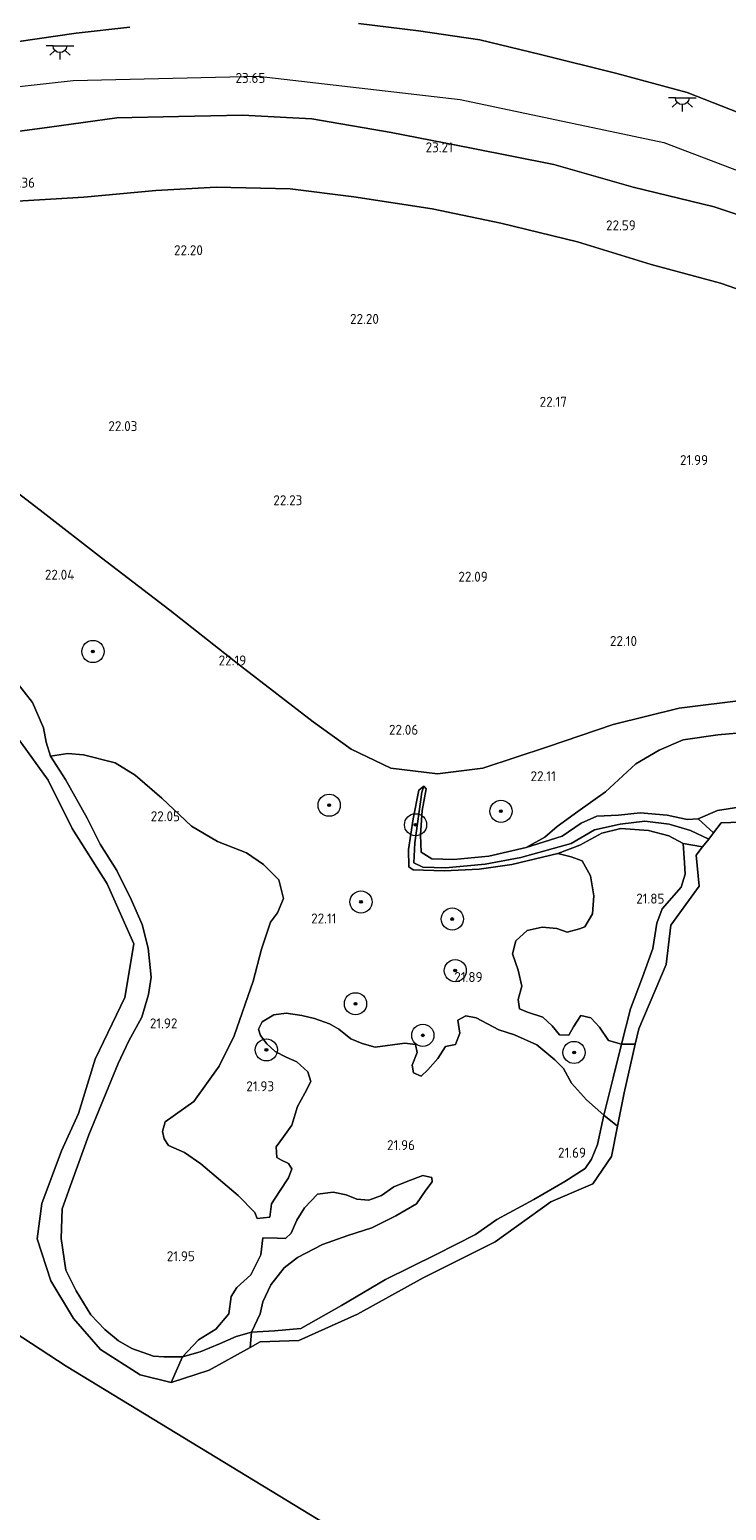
# Model space of a CAD drawing. Header units: metres. Extents: x 185049 to 189876, y 349292 to 352302.
# Tile 195 of 256: x 188527 to 188653, y 351031 to 351298. Entities that reach past the tile are written whole.
import ezdxf
from ezdxf.enums import TextEntityAlignment as Align

# ---------------------------------------------------------------- set-up
doc = ezdxf.new("R2010")
doc.units = ezdxf.units.M
for name, color, linetype, lineweight in [('B-WE-GR-BOOM-S', 90, 'Continuous', 25), ('B-WE-GR-GRAS-GV', 60, 'Continuous', 13), ('B-WE-GW-OPHOGING_KRUIN-G', 90, 'Continuous', 18), ('B-WE-GW-TALUD_KRUIN-G', 90, 'Continuous', 18), ('B-WE-GW-TALUD_TEEN-G', 90, 'Continuous', 18), ('B-WE-IE-TERREINAFSCHEIDING_KUNSTMATIG_HEKWERK-G', 20, 'IE-TERREINAFSCHEIDING-KUNSTMATIG', 18), ('B-WE-KL-ET_LS_OV_LICHTPUNT-S', 190, 'Continuous', 25), ('B-WE-OG-TERREIN_GROEN-GV', 7, 'Continuous', 18), ('B-WE-OG-WATER_GREPPEL-G', 160, 'Continuous', 18), ('B-WE-OG-WATER_POEL-GV', 7, 'Continuous', 18), ('B-WE-OG-WATER_SLOOT-G', 120, 'Continuous', 18), ('X-XX-AL-HOOGTELABEL-S', 7, 'Continuous', 25)]:
    doc.layers.add(name, color=color, linetype=linetype, lineweight=lineweight)
doc.styles.add('NLCS-ISO-ANNOTATIVE-T18', font='NLCS-ISO.ttf', dxfattribs={"height": 1.8})
doc.linetypes.add('IE-TERREINAFSCHEIDING-KUNSTMATIG', pattern='A,4,[82,NLCS.SHX,S=0.75,R=90,X=0,Y=0],4,-2', length=10)

# ---------------------------------------------------------------- blocks, each defined once
blk = doc.blocks.new('SAL-HOOGTELABEL-SO')
at = {"color": 0, "linetype": 'ByBlock', "lineweight": -2, "style": 'NLCS-ISO-ANNOTATIVE-T18'}
blk.add_attdef('HOOGTE', text='', height=1.8, dxfattribs=at).set_placement((2.79, 0), align=Align.RIGHT)
blk = doc.blocks.new('SGR-BOOM_01-SO')
at = {"linetype": 'ByBlock', "lineweight": 18}
h = blk.add_hatch(color=0, dxfattribs=at)
h.dxf.hatch_style = 1
edge = h.paths.add_edge_path()
edge.add_arc((0, 0), 0.25, 0, 360)
at = {"color": 0, "linetype": 'ByBlock', "lineweight": 18}
for radius in [2, 0.25]:
    blk.add_circle((0, 0), radius, dxfattribs=at)
blk = doc.blocks.new('SKL-ET_OV_LICHTPUNT-SO')
at = {"color": 0, "linetype": 'ByBlock', "lineweight": 18}
for points in [[(-1.25, 0), (-2.5, 0)], [(1.25, 0), (2.5, 0)], [(-0.92, -0.85), (-1.83, -1.7)], [(0, -1.25), (0, -2.5)], [(0.92, -0.85), (1.83, -1.7)]]:
    blk.add_lwpolyline(points, dxfattribs=at)
blk.add_lwpolyline([(0, 0), (1.25, 0, -1), (-1.25, 0)], format="xyb", close=True, dxfattribs=at)

msp = doc.modelspace()

# ---------------------------------------------------------------- linework, layer by layer
at = {"layer": 'B-WE-GR-GRAS-GV'}
for points in [[(188545.247, 351298.479, 23.737), (188535.586, 351297.41, 23.722), (188521.498, 351295.377, 23.673), (188506.899, 351292.652, 23.742), (188497.294, 351290.771, 23.82), (188486.852, 351287.368, 23.835), (188475.872, 351283.531, 23.796), (188465.857, 351279.738, 23.613), (188454.95, 351274.418, 23.648), (188443.425, 351268.429, 23.771), (188432.598, 351263.058, 23.855), (188429.883, 351267.969, 22.859), (188426.67, 351273.026, 20.903), (188429.985, 351274.899, 20.903), (188444.219, 351282.202, 20.903), (188455.546, 351287.027, 20.903), (188466.086, 351292.307, 20.903), (188478.962, 351296.83, 20.903), (188491.02, 351300.924, 20.903)], [(188521.498, 351295.377, 23.673), (188535.586, 351297.41, 23.722), (188545.247, 351298.479, 23.737)], [(188659.692, 351281.25, 23.406), (188645.79, 351286.707, 23.337), (188633.11, 351290.125, 23.416), (188619.325, 351293.56, 23.461), (188608.364, 351296.189, 23.451), (188597.352, 351297.786, 23.544), (188586.534, 351299.163, 23.579)], [(188586.534, 351299.163, 23.579), (188597.352, 351297.786, 23.544), (188608.364, 351296.189, 23.451), (188619.325, 351293.56, 23.461), (188633.11, 351290.125, 23.416), (188645.79, 351286.707, 23.337), (188659.692, 351281.25, 23.406)], [(188663.379, 351261.806, 23.431), (188650.635, 351266.097, 23.397), (188636.052, 351269.637, 23.333), (188621.743, 351273.73, 23.397), (188606.881, 351276.675, 23.362), (188592.37, 351279.506, 23.466), (188578.073, 351281.935, 23.559), (188565.56, 351282.594, 23.53), (188554.046, 351282.355, 23.535), (188542.932, 351282.126, 23.599), (188530.806, 351280.46, 23.628), (188517.248, 351278.657, 23.643)], [(188517.248, 351278.657, 23.643), (188530.806, 351280.46, 23.628), (188542.932, 351282.126, 23.599), (188554.046, 351282.355, 23.535), (188565.56, 351282.594, 23.53), (188578.073, 351281.935, 23.559), (188592.37, 351279.506, 23.466), (188606.881, 351276.675, 23.362), (188621.743, 351273.73, 23.397), (188636.052, 351269.637, 23.333), (188650.635, 351266.097, 23.397), (188663.379, 351261.806, 23.431)], [(188523.978, 351267.037, 22.155), (188536.965, 351267.809, 22.239), (188549.97, 351268.996, 22.189), (188560.839, 351269.627, 22.253), (188574.155, 351269.32, 22.293), (188585.686, 351267.887, 22.308), (188599.762, 351265.733, 22.298), (188612.191, 351263.145, 22.317), (188625.974, 351259.787, 22.253), (188639.277, 351255.702, 22.214), (188651.768, 351252.277, 22.243), (188663.375, 351248.259, 22.165)], [(188663.375, 351248.259, 22.165), (188651.768, 351252.277, 22.243), (188639.277, 351255.702, 22.214), (188625.974, 351259.787, 22.253), (188612.191, 351263.145, 22.317), (188599.762, 351265.733, 22.298), (188585.686, 351267.887, 22.308), (188574.155, 351269.32, 22.293), (188560.839, 351269.627, 22.253), (188549.97, 351268.996, 22.189), (188536.965, 351267.809, 22.239), (188523.978, 351267.037, 22.155)], [(188656.425, 351177.178, 22.096), (188644.323, 351175.664, 22.13), (188632.438, 351172.693, 22.145), (188620.609, 351168.702, 22.086), (188608.936, 351164.835, 22.046), (188600.761, 351163.799, 22.022), (188592.354, 351164.828, 22.155), (188585.183, 351168.258, 22.101), (188578.343, 351173.172, 22.091), (188565.251, 351183.309, 22.17), (188552.493, 351193.317, 22.14), (188540.154, 351202.77, 22.076), (188529.656, 351210.962, 22.076), (188519.919, 351218.427, 22.066)], [(188519.919, 351218.427, 22.066), (188529.656, 351210.962, 22.076), (188540.154, 351202.77, 22.076), (188552.493, 351193.317, 22.14), (188565.251, 351183.309, 22.17), (188578.343, 351173.172, 22.091), (188585.183, 351168.258, 22.101), (188592.354, 351164.828, 22.155), (188600.761, 351163.799, 22.022), (188608.936, 351164.835, 22.046), (188620.609, 351168.702, 22.086), (188632.438, 351172.693, 22.145), (188644.323, 351175.664, 22.13), (188656.425, 351177.178, 22.096)], [(188656.757, 351171.347, 21.772), (188651.303, 351170.84, 21.789), (188645.064, 351169.941, 21.807), (188640.708, 351168.099, 21.807), (188636.509, 351165.59, 21.807), (188631.052, 351160.57, 21.912), (188626.028, 351157.003, 21.965), (188622.339, 351154.336, 21.982), (188620.102, 351152.415, 22), (188616.722, 351150.526, 22.308), (188609.996, 351148.962, 22.268), (188603.713, 351148.367, 22.327), (188599.706, 351148.46, 22.441), (188597.814, 351149.692, 22.5), (188597.655, 351152.804, 22.588), (188597.994, 351157.187, 22.598), (188598.702, 351161.113, 22.51), (188598.256, 351161.586, 22.017), (188597.402, 351160.864, 21.992), (188596.385, 351155.69, 22.007), (188595.503, 351150.148, 22.017), (188595.582, 351147.071, 22.017), (188596.392, 351146.529, 22.017), (188601.933, 351146.339, 22.056), (188608.252, 351146.631, 22.017), (188614.142, 351147.438, 21.987), (188622.471, 351149.45, 22.027), (188624.825, 351148.86, 21.869), (188626.825, 351148.153, 21.86), (188628.315, 351145.445, 21.948), (188628.941, 351141.796, 21.983), (188628.704, 351138.579, 21.974), (188627.329, 351136.225, 21.974), (188626.348, 351135.834, 21.957), (188624.112, 351135.285, 21.913), (188622.268, 351135.914, 21.887), (188619.639, 351136.151, 21.869), (188616.893, 351135.564, 21.86), (188614.891, 351133.721, 21.878), (188614.301, 351131.367, 21.895), (188615.28, 351128.424, 21.895), (188615.985, 351125.52, 21.904), (188615.278, 351123.127, 21.808), (188615.512, 351121.44, 21.799), (188616.964, 351120.811, 21.816), (188619.749, 351119.907, 21.852), (188621.435, 351118.376, 21.869), (188622.769, 351116.728, 21.878), (188624.416, 351116.688, 21.887), (188625.28, 351118.218, 21.869), (188626.576, 351120.218, 21.887), (188628.42, 351119.785, 21.86), (188629.949, 351118.137, 21.816), (188631.596, 351115.743, 21.781), (188633.933, 351115.076, 21.561), (188632.419, 351109.015, 21.587), (188630.768, 351102.287, 21.552), (188627.631, 351105.035, 21.649), (188624.925, 351108.057, 21.728), (188623.475, 351110.648, 21.772), (188621.906, 351112.218, 21.833), (188618.651, 351114.927, 21.86), (188614.65, 351116.733, 21.877), (188611.786, 351117.677, 21.877), (188607.746, 351119.797, 21.86), (188605.863, 351120.151, 21.86), (188604.411, 351119.407, 21.86), (188604.802, 351117.052, 21.868), (188603.977, 351115.013, 21.886), (188602.211, 351114.621, 21.886), (188600.837, 351112.464, 21.877), (188599.031, 351110.425, 21.903), (188597.775, 351109.287, 21.921), (188596.402, 351109.877, 21.93), (188596.207, 351111.25, 21.921), (188597.071, 351113.564, 21.886), (188596.797, 351114.977, 21.86), (188594.875, 351115.253, 21.912), (188589.499, 351114.51, 22.017), (188587.185, 351115.178, 22.061), (188585.145, 351116.003, 22.026), (188582.988, 351117.77, 22.096), (188581.301, 351118.712, 22.14), (188578.555, 351119.694, 22.158), (188576.28, 351120.245, 22.175), (188573.455, 351120.678, 22.149), (188571.218, 351120.326, 22.131), (188569.138, 351119.111, 22.131), (188568.471, 351117.777, 22.088), (188568.862, 351116.6, 22.096), (188570, 351115.147, 22.088), (188571.451, 351113.734, 22.061), (188573.49, 351112.713, 22.061), (188575.412, 351111.849, 22), (188577.373, 351110.082, 21.982), (188577.882, 351108.356, 21.938), (188576.822, 351106.238, 21.921), (188575.526, 351103.845, 21.895), (188574.504, 351100.432, 21.842), (188572.973, 351098.353, 21.842), (188571.677, 351096.549, 21.824), (188571.794, 351094.626, 21.824), (188572.618, 351094.116, 21.807), (188573.912, 351093.566, 21.833), (188574.5, 351092.585, 21.824), (188573.872, 351090.937, 21.842), (188572.262, 351088.506, 21.842), (188570.848, 351086.27, 21.833), (188570.533, 351083.877, 21.824), (188568.221, 351083.611, 21.666), (188567.786, 351084.7, 21.641), (188564.806, 351087.762, 21.606), (188558.06, 351093.494, 21.589), (188555.158, 351095.535, 21.536), (188552.255, 351096.792, 21.571), (188551.471, 351097.97, 21.554), (188551.158, 351099.304, 21.536), (188551.63, 351101.03, 21.536), (188556.81, 351104.716, 21.554), (188561.365, 351111.069, 21.536), (188564.114, 351116.561, 21.483), (188567.493, 351126.446, 21.554), (188568.987, 351132.174, 21.659), (188570.637, 351137.038, 21.782), (188571.894, 351138.764, 21.747), (188572.994, 351141.353, 21.694), (188572.132, 351144.728, 21.694), (188569.387, 351147.475, 21.817), (188566.328, 351149.596, 21.799), (188561.071, 351151.639, 21.729), (188556.365, 351154.387, 21.747), (188551.031, 351159.412, 21.712), (188546.246, 351163.573, 21.694), (188542.638, 351165.772, 21.589), (188536.91, 351167.266, 21.606), (188534.085, 351167.503, 21.624), (188530.986, 351166.995, 21.501), (188530.202, 351169.545, 21.501), (188529.733, 351172.135, 21.518), (188527.695, 351176.687, 21.536), (188524.715, 351180.534, 21.483)]]:
    msp.add_polyline3d(points, dxfattribs=at)
for points in [[(188598.113, 351146.963, 21.657), (188602.187, 351146.871, 21.652), (188609.328, 351147.514, 21.657), (188615.787, 351148.717, 21.637), (188624.85, 351151.273, 21.618), (188629.078, 351153.707, 21.588), (188633.711, 351154.732, 21.534), (188638.106, 351155.279, 21.429), (188642.539, 351154.728, 21.35), (188646.383, 351153.588, 21.113), (188649.647, 351152.058, 21.347), (188648.55, 351150.648, 21.347), (188645.074, 351151.245, 21.535), (188642.472, 351152.662, 21.898), (188638.824, 351153.605, 21.994), (188633.802, 351153.961, 22.091), (188630.365, 351153.131, 22.115), (188626.43, 351150.963, 22.076), (188622.471, 351149.45, 22.027), (188614.142, 351147.438, 21.987), (188608.252, 351146.631, 22.017), (188601.933, 351146.339, 22.056), (188596.392, 351146.529, 22.017), (188595.582, 351147.071, 22.017), (188595.503, 351150.148, 22.017), (188596.385, 351155.69, 22.007), (188597.402, 351160.864, 21.992), (188598.256, 351161.586, 22.017), (188597.952, 351160.506, 21.834), (188596.669, 351151.375, 21.657), (188596.478, 351147.793, 21.652)], [(188599.706, 351148.46, 22.441), (188603.713, 351148.367, 22.327), (188609.996, 351148.962, 22.268), (188616.722, 351150.526, 22.308), (188623.24, 351152.562, 22.352), (188626.664, 351154.894, 22.529), (188629.452, 351156.154, 22.564), (188633.357, 351156.39, 22.519), (188637.281, 351156.78, 22.308), (188642.185, 351156.386, 22.212), (188645.794, 351155.56, 21.993), (188647.745, 351155.697, 21.535), (188650.538, 351153.203, 21.347), (188649.647, 351152.058, 21.347), (188646.383, 351153.588, 21.113), (188642.539, 351154.728, 21.35), (188638.106, 351155.279, 21.429), (188633.711, 351154.732, 21.534), (188629.078, 351153.707, 21.588), (188624.85, 351151.273, 21.618), (188615.787, 351148.717, 21.637), (188609.328, 351147.514, 21.657), (188602.187, 351146.871, 21.652), (188598.113, 351146.963, 21.657), (188596.478, 351147.793, 21.652), (188596.669, 351151.375, 21.657), (188597.952, 351160.506, 21.834), (188598.256, 351161.586, 22.017), (188598.702, 351161.113, 22.51), (188597.994, 351157.187, 22.598), (188597.655, 351152.804, 22.588), (188597.814, 351149.692, 22.5)], [(188634.401, 351106.315, 21.347), (188633.225, 351100.298, 21.347), (188630.768, 351102.287, 21.552), (188632.419, 351109.015, 21.587), (188633.933, 351115.076, 21.561), (188636.407, 351115.08, 21.347)], [(188598.667, 351088.728, 21.781), (188596.94, 351086.257, 21.772), (188593.211, 351084.101, 21.789), (188588.894, 351081.945, 21.824), (188584.578, 351080.574, 21.816), (188580.025, 351078.928, 21.842), (188575.512, 351076.576, 21.86), (188573.118, 351074.734, 21.833), (188570.684, 351071.635, 21.842), (188569.27, 351068.615, 21.781), (188568.759, 351066.418, 21.693), (188567.187, 351063.121, 21.404), (188564.44, 351062.338, 21.396), (188561.418, 351061.005, 21.369), (188557.965, 351059.595, 21.387), (188554.747, 351058.655, 21.413), (188557.652, 351061.713, 21.448), (188560.792, 351063.674, 21.413), (188563.147, 351066.419, 21.536), (188563.541, 351069.557, 21.571), (188564.562, 351071.205, 21.606), (188567.074, 351073.479, 21.712), (188568.881, 351077.088, 21.817), (188569.272, 351080.136, 21.744), (188571.871, 351080.105, 21.817), (188573.317, 351080.03, 21.833), (188574.377, 351080.971, 21.851), (188575.359, 351083.325, 21.877), (188576.772, 351085.561, 21.886), (188579.088, 351088.031, 21.903), (188581.914, 351088.383, 21.877), (188584.307, 351087.872, 21.833), (188586.19, 351087.125, 21.824), (188588.347, 351086.928, 21.824), (188590.623, 351087.751, 21.833), (188592.9, 351089.358, 21.833), (188595.372, 351090.377, 21.842), (188598.119, 351091.357, 21.842), (188599.728, 351091.042, 21.798), (188599.806, 351090.218, 21.789)], [(188559.603, 351056.253, 21.347), (188552.755, 351054.016, 21.347), (188554.747, 351058.655, 21.413), (188557.965, 351059.595, 21.387), (188561.418, 351061.005, 21.369), (188564.44, 351062.338, 21.396), (188567.187, 351063.121, 21.404), (188566.98, 351060.372, 21.347)]]:
    msp.add_polyline3d(points, close=True, dxfattribs=at)
at = {"layer": 'B-WE-GW-OPHOGING_KRUIN-G'}
msp.add_polyline3d([(188329.919, 351194.159, 23.87), (188355.095, 351214.091, 23.742), (188372.754, 351226.782, 23.766), (188390.987, 351237.145, 23.855), (188415.795, 351250.372, 23.771), (188439.97, 351262.49, 23.737), (188470.674, 351275.791, 23.742), (188504.122, 351285.408, 23.811), (188535.028, 351288.876, 23.623), (188568.423, 351289.658, 23.525), (188604.841, 351285.458, 23.436), (188641.543, 351277.659, 23.377), (188682.76, 351261.972, 23.441), (188721.839, 351238.511, 23.53), (188760.156, 351206.282, 23.416), (188765.5986, 351202.7509, 23.4527)], dxfattribs=at)
at = {"layer": 'B-WE-GW-TALUD_KRUIN-G'}
for points in [[(188324.437, 351193.99, 23.904), (188336.776, 351204.282, 23.835), (188345.761, 351212.021, 23.801), (188353.068, 351217.765, 23.643), (188362.774, 351225.523, 23.658), (188371.233, 351231.289, 23.677), (188379.911, 351236.714, 23.702), (188391.408, 351242.13, 23.742), (188401.902, 351246.932, 23.806), (188412.597, 351252.327, 23.801), (188424.31, 351259.279, 23.801), (188432.598, 351263.058, 23.855), (188443.425, 351268.429, 23.771), (188454.95, 351274.418, 23.648), (188465.857, 351279.738, 23.613), (188475.872, 351283.531, 23.796), (188486.852, 351287.368, 23.835), (188497.294, 351290.771, 23.82), (188506.899, 351292.652, 23.742), (188521.498, 351295.377, 23.673), (188535.586, 351297.41, 23.722), (188545.247, 351298.479, 23.737)], [(188586.534, 351299.163, 23.579), (188597.352, 351297.786, 23.544), (188608.364, 351296.189, 23.451), (188619.325, 351293.56, 23.461), (188633.11, 351290.125, 23.416), (188645.79, 351286.707, 23.337), (188659.692, 351281.25, 23.406)], [(188764.119, 351193.619, 23.382), (188751.395, 351203.86, 23.436), (188739.229, 351213.302, 23.609), (188728.683, 351222.034, 23.579), (188718.891, 351230.258, 23.569), (188708.342, 351237.558, 23.505), (188695.614, 351244.909, 23.431), (188685.399, 351250.232, 23.461), (188673.107, 351256.862, 23.49), (188663.379, 351261.806, 23.431), (188650.635, 351266.097, 23.397), (188636.052, 351269.637, 23.333), (188621.743, 351273.73, 23.397), (188606.881, 351276.675, 23.362), (188592.37, 351279.506, 23.466), (188578.073, 351281.935, 23.559), (188565.56, 351282.594, 23.53), (188554.046, 351282.355, 23.535), (188542.932, 351282.126, 23.599), (188530.806, 351280.46, 23.628), (188517.248, 351278.657, 23.643)], [(188524.715, 351180.534, 21.483), (188527.695, 351176.687, 21.536), (188529.733, 351172.135, 21.518), (188530.202, 351169.545, 21.501), (188530.986, 351166.995, 21.501), (188533.691, 351162.795, 21.501), (188537.571, 351155.849, 21.518), (188539.923, 351151.139, 21.475), (188542.942, 351146.39, 21.457), (188545.529, 351141.171, 21.589), (188547.488, 351136.658, 21.606), (188548.585, 351132.38, 21.589), (188549.092, 351127.123, 21.58), (188548.62, 351124.023, 21.545), (188547.441, 351119.904, 21.518), (188545.124, 351115.668, 21.466), (188543.16, 351111.549, 21.518), (188540.135, 351104.135, 21.518), (188537.896, 351098.683, 21.527), (188534.831, 351090.21, 21.518), (188533.103, 351085.385, 21.501), (188532.865, 351080.009, 21.571), (188533.725, 351074.281, 21.475), (188535.606, 351070.592, 21.483), (188538.233, 351066.235, 21.527), (188540.742, 351063.605, 21.562), (188543.253, 351061.564, 21.554), (188545.606, 351060.189, 21.483), (188549.529, 351058.814, 21.527), (188551.412, 351058.656, 21.518), (188554.747, 351058.655, 21.413), (188557.965, 351059.595, 21.387), (188561.418, 351061.005, 21.369), (188564.44, 351062.338, 21.396), (188567.187, 351063.121, 21.404), (188571.382, 351063.356, 21.535)], [(188645.074, 351151.245, 21.535), (188645.308, 351147.792, 21.535), (188645.405, 351145.732, 21.535), (188644.678, 351143.398, 21.535), (188641.282, 351139.457, 21.535), (188640.3, 351136.907, 21.535), (188639.572, 351132.317, 21.539), (188637.706, 351127.119, 21.539), (188635.545, 351121.431, 21.539), (188633.933, 351115.076, 21.561), (188632.419, 351109.015, 21.587), (188630.768, 351102.287, 21.552), (188629.588, 351096.991, 21.526), (188628.489, 351094.304, 21.509), (188627.37, 351092.656, 21.482), (188623.719, 351090.265, 21.535), (188618.146, 351087.07, 21.535), (188611.475, 351083.444, 21.535), (188607.609, 351080.719, 21.535), (188600.525, 351077.152, 21.535), (188591.381, 351072.606, 21.535), (188583.453, 351067.941, 21.535), (188576.127, 351063.761, 21.535), (188571.382, 351063.356, 21.535)]]:
    msp.add_polyline3d(points, dxfattribs=at)
at = {"layer": 'B-WE-GW-TALUD_TEEN-G'}
for points in [[(188523.978, 351267.037, 22.155), (188536.965, 351267.809, 22.239), (188549.97, 351268.996, 22.189), (188560.839, 351269.627, 22.253), (188574.155, 351269.32, 22.293), (188585.686, 351267.887, 22.308), (188599.762, 351265.733, 22.298), (188612.191, 351263.145, 22.317), (188625.974, 351259.787, 22.253), (188639.277, 351255.702, 22.214), (188651.768, 351252.277, 22.243), (188663.375, 351248.259, 22.165), (188675.332, 351242.164, 22.105), (188686.044, 351236.272, 22.135), (188697.3, 351230.151, 22.16), (188709.862, 351223.04, 22.199), (188720.53, 351215.538, 22.253), (188731.624, 351206.595, 22.283), (188741.856, 351198.638, 22.234), (188752.015, 351191.212, 22.248), (188762.429, 351183.19, 22.174)], [(188647.745, 351155.697, 21.535), (188650.538, 351153.203, 21.347)], [(188645.074, 351151.245, 21.535), (188648.55, 351150.648, 21.347)]]:
    msp.add_polyline3d(points, dxfattribs=at)
at = {"layer": 'B-WE-IE-TERREINAFSCHEIDING_KUNSTMATIG_HEKWERK-G'}
msp.add_polyline3d([(188519.919, 351218.427, 22.066), (188529.656, 351210.962, 22.076), (188540.154, 351202.77, 22.076), (188552.493, 351193.317, 22.14), (188565.251, 351183.309, 22.17), (188578.343, 351173.172, 22.091), (188585.183, 351168.258, 22.101), (188592.354, 351164.828, 22.155), (188600.761, 351163.799, 22.022), (188608.936, 351164.835, 22.046), (188620.609, 351168.702, 22.086), (188632.438, 351172.693, 22.145), (188644.323, 351175.664, 22.13), (188656.425, 351177.178, 22.096), (188666.635, 351176.912, 22.051), (188680.782, 351176.425, 22.032), (188693.09, 351175.501, 22.056), (188705.224, 351174.705, 22.081), (188717.728, 351173.507, 22.027), (188725.91, 351172.239, 21.977), (188737.853, 351169.136, 21.958), (188749.376, 351164.203, 22.101), (188758.361, 351158.895, 22.091)], dxfattribs=at)
at = {"layer": 'B-WE-OG-TERREIN_GROEN-GV'}
for points in [[(188524.715, 351180.534, 21.483), (188527.695, 351176.687, 21.536), (188529.733, 351172.135, 21.518), (188530.202, 351169.545, 21.501), (188530.986, 351166.995, 21.501), (188533.691, 351162.795, 21.501), (188537.571, 351155.849, 21.518), (188539.923, 351151.139, 21.475), (188542.942, 351146.39, 21.457), (188545.529, 351141.171, 21.589), (188547.488, 351136.658, 21.606), (188548.585, 351132.38, 21.589), (188549.092, 351127.123, 21.58), (188548.62, 351124.023, 21.545), (188547.441, 351119.904, 21.518), (188545.124, 351115.668, 21.466), (188543.16, 351111.549, 21.518), (188540.135, 351104.135, 21.518), (188537.896, 351098.683, 21.527), (188534.831, 351090.21, 21.518), (188533.103, 351085.385, 21.501), (188532.865, 351080.009, 21.571), (188533.725, 351074.281, 21.475), (188535.606, 351070.592, 21.483), (188538.233, 351066.235, 21.527), (188540.742, 351063.605, 21.562), (188543.253, 351061.564, 21.554), (188545.606, 351060.189, 21.483), (188549.529, 351058.814, 21.527), (188551.412, 351058.656, 21.518), (188554.747, 351058.655, 21.413), (188552.755, 351054.016, 21.347), (188547.141, 351055.409, 21.347), (188539.999, 351059.979, 21.347), (188535.123, 351065.606, 21.347), (188531.021, 351072.406, 21.347), (188528.553, 351079.938, 21.347), (188529.411, 351086.348, 21.347), (188532.957, 351095.817, 21.347), (188536.043, 351102.54, 21.347), (188539.054, 351112.36, 21.347), (188544.379, 351123.454, 21.347), (188545.991, 351133.168, 21.347), (188541.206, 351143.989, 21.347), (188534.858, 351153.944, 21.347), (188530.538, 351162.666, 21.347), (188524.966, 351170.454, 21.347)], [(188656.986, 351158.086, 21.535), (188651.237, 351157.186, 21.535), (188647.745, 351155.697, 21.535), (188645.794, 351155.56, 21.993), (188642.185, 351156.386, 22.212), (188637.281, 351156.78, 22.308), (188633.357, 351156.39, 22.519), (188629.452, 351156.154, 22.564), (188626.664, 351154.894, 22.529), (188623.24, 351152.562, 22.352), (188616.722, 351150.526, 22.308), (188620.102, 351152.415, 22), (188622.339, 351154.336, 21.982), (188626.028, 351157.003, 21.965), (188631.052, 351160.57, 21.912), (188636.509, 351165.59, 21.807), (188640.708, 351168.099, 21.807), (188645.064, 351169.941, 21.807), (188651.303, 351170.84, 21.789), (188656.757, 351171.347, 21.772)], [(188664.014, 351155.402, 21.347), (188651.907, 351154.962, 21.347), (188650.538, 351153.203, 21.347), (188647.745, 351155.697, 21.535), (188651.237, 351157.186, 21.535), (188656.986, 351158.086, 21.535)]]:
    msp.add_polyline3d(points, dxfattribs=at)
for points in [[(188567.786, 351084.7, 21.641), (188568.221, 351083.611, 21.666), (188570.533, 351083.877, 21.824), (188570.848, 351086.27, 21.833), (188572.262, 351088.506, 21.842), (188573.872, 351090.937, 21.842), (188574.5, 351092.585, 21.824), (188573.912, 351093.566, 21.833), (188572.618, 351094.116, 21.807), (188571.794, 351094.626, 21.824), (188571.677, 351096.549, 21.824), (188572.973, 351098.353, 21.842), (188574.504, 351100.432, 21.842), (188575.526, 351103.845, 21.895), (188576.822, 351106.238, 21.921), (188577.882, 351108.356, 21.938), (188577.373, 351110.082, 21.982), (188575.412, 351111.849, 22), (188573.49, 351112.713, 22.061), (188571.451, 351113.734, 22.061), (188570, 351115.147, 22.088), (188568.862, 351116.6, 22.096), (188568.471, 351117.777, 22.088), (188569.138, 351119.111, 22.131), (188571.218, 351120.326, 22.131), (188573.455, 351120.678, 22.149), (188576.28, 351120.245, 22.175), (188578.555, 351119.694, 22.158), (188581.301, 351118.712, 22.14), (188582.988, 351117.77, 22.096), (188585.145, 351116.003, 22.026), (188587.185, 351115.178, 22.061), (188589.499, 351114.51, 22.017), (188594.875, 351115.253, 21.912), (188596.797, 351114.977, 21.86), (188597.071, 351113.564, 21.886), (188596.207, 351111.25, 21.921), (188596.402, 351109.877, 21.93), (188597.775, 351109.287, 21.921), (188599.031, 351110.425, 21.903), (188600.837, 351112.464, 21.877), (188602.211, 351114.621, 21.886), (188603.977, 351115.013, 21.886), (188604.802, 351117.052, 21.868), (188604.411, 351119.407, 21.86), (188605.863, 351120.151, 21.86), (188607.746, 351119.797, 21.86), (188611.786, 351117.677, 21.877), (188614.65, 351116.733, 21.877), (188618.651, 351114.927, 21.86), (188621.906, 351112.218, 21.833), (188623.475, 351110.648, 21.772), (188624.925, 351108.057, 21.728), (188627.631, 351105.035, 21.649), (188630.768, 351102.287, 21.552), (188629.588, 351096.991, 21.526), (188628.489, 351094.304, 21.509), (188627.37, 351092.656, 21.482), (188623.719, 351090.265, 21.535), (188618.146, 351087.07, 21.535), (188611.475, 351083.444, 21.535), (188607.609, 351080.719, 21.535), (188600.525, 351077.152, 21.535), (188591.381, 351072.606, 21.535), (188583.453, 351067.941, 21.535), (188576.127, 351063.761, 21.535), (188571.382, 351063.356, 21.535), (188567.187, 351063.121, 21.404), (188568.759, 351066.418, 21.693), (188569.27, 351068.615, 21.781), (188570.684, 351071.635, 21.842), (188573.118, 351074.734, 21.833), (188575.512, 351076.576, 21.86), (188580.025, 351078.928, 21.842), (188584.578, 351080.574, 21.816), (188588.894, 351081.945, 21.824), (188593.211, 351084.101, 21.789), (188596.94, 351086.257, 21.772), (188598.667, 351088.728, 21.781), (188599.806, 351090.218, 21.789), (188599.728, 351091.042, 21.798), (188598.119, 351091.357, 21.842), (188595.372, 351090.377, 21.842), (188592.9, 351089.358, 21.833), (188590.623, 351087.751, 21.833), (188588.347, 351086.928, 21.824), (188586.19, 351087.125, 21.824), (188584.307, 351087.872, 21.833), (188581.914, 351088.383, 21.877), (188579.088, 351088.031, 21.903), (188576.772, 351085.561, 21.886), (188575.359, 351083.325, 21.877), (188574.377, 351080.971, 21.851), (188573.317, 351080.03, 21.833), (188571.871, 351080.105, 21.817), (188569.272, 351080.136, 21.744), (188568.881, 351077.088, 21.817), (188567.074, 351073.479, 21.712), (188564.562, 351071.205, 21.606), (188563.541, 351069.557, 21.571), (188563.147, 351066.419, 21.536), (188560.792, 351063.674, 21.413), (188557.652, 351061.713, 21.448), (188554.747, 351058.655, 21.413), (188551.412, 351058.656, 21.518), (188549.529, 351058.814, 21.527), (188545.606, 351060.189, 21.483), (188543.253, 351061.564, 21.554), (188540.742, 351063.605, 21.562), (188538.233, 351066.235, 21.527), (188535.606, 351070.592, 21.483), (188533.725, 351074.281, 21.475), (188532.865, 351080.009, 21.571), (188533.103, 351085.385, 21.501), (188534.831, 351090.21, 21.518), (188537.896, 351098.683, 21.527), (188540.135, 351104.135, 21.518), (188543.16, 351111.549, 21.518), (188545.124, 351115.668, 21.466), (188547.441, 351119.904, 21.518), (188548.62, 351124.023, 21.545), (188549.092, 351127.123, 21.58), (188548.585, 351132.38, 21.589), (188547.488, 351136.658, 21.606), (188545.529, 351141.171, 21.589), (188542.942, 351146.39, 21.457), (188539.923, 351151.139, 21.475), (188537.571, 351155.849, 21.518), (188533.691, 351162.795, 21.501), (188530.986, 351166.995, 21.501), (188534.085, 351167.503, 21.624), (188536.91, 351167.266, 21.606), (188542.638, 351165.772, 21.589), (188546.246, 351163.573, 21.694), (188551.031, 351159.412, 21.712), (188556.365, 351154.387, 21.747), (188561.071, 351151.639, 21.729), (188566.328, 351149.596, 21.799), (188569.387, 351147.475, 21.817), (188572.132, 351144.728, 21.694), (188572.994, 351141.353, 21.694), (188571.894, 351138.764, 21.747), (188570.637, 351137.038, 21.782), (188568.987, 351132.174, 21.659), (188567.493, 351126.446, 21.554), (188564.114, 351116.561, 21.483), (188561.365, 351111.069, 21.536), (188556.81, 351104.716, 21.554), (188551.63, 351101.03, 21.536), (188551.158, 351099.304, 21.536), (188551.471, 351097.97, 21.554), (188552.255, 351096.792, 21.571), (188555.158, 351095.535, 21.536), (188558.06, 351093.494, 21.589), (188564.806, 351087.762, 21.606)], [(188640.3, 351136.907, 21.535), (188639.572, 351132.317, 21.539), (188637.706, 351127.119, 21.539), (188635.545, 351121.431, 21.539), (188633.933, 351115.076, 21.561), (188631.596, 351115.743, 21.781), (188629.949, 351118.137, 21.816), (188628.42, 351119.785, 21.86), (188626.576, 351120.218, 21.887), (188625.28, 351118.218, 21.869), (188624.416, 351116.688, 21.887), (188622.769, 351116.728, 21.878), (188621.435, 351118.376, 21.869), (188619.749, 351119.907, 21.852), (188616.964, 351120.811, 21.816), (188615.512, 351121.44, 21.799), (188615.278, 351123.127, 21.808), (188615.985, 351125.52, 21.904), (188615.28, 351128.424, 21.895), (188614.301, 351131.367, 21.895), (188614.891, 351133.721, 21.878), (188616.893, 351135.564, 21.86), (188619.639, 351136.151, 21.869), (188622.268, 351135.914, 21.887), (188624.112, 351135.285, 21.913), (188626.348, 351135.834, 21.957), (188627.329, 351136.225, 21.974), (188628.704, 351138.579, 21.974), (188628.941, 351141.796, 21.983), (188628.315, 351145.445, 21.948), (188626.825, 351148.153, 21.86), (188624.825, 351148.86, 21.869), (188622.471, 351149.45, 22.027), (188626.43, 351150.963, 22.076), (188630.365, 351153.131, 22.115), (188633.802, 351153.961, 22.091), (188638.824, 351153.605, 21.994), (188642.472, 351152.662, 21.898), (188645.074, 351151.245, 21.535), (188645.308, 351147.792, 21.535), (188645.405, 351145.732, 21.535), (188644.678, 351143.398, 21.535), (188641.282, 351139.457, 21.535)], [(188636.407, 351115.08, 21.347), (188633.933, 351115.076, 21.561), (188635.545, 351121.431, 21.539), (188637.706, 351127.119, 21.539), (188639.572, 351132.317, 21.539), (188640.3, 351136.907, 21.535), (188641.282, 351139.457, 21.535), (188644.678, 351143.398, 21.535), (188645.405, 351145.732, 21.535), (188645.308, 351147.792, 21.535), (188645.074, 351151.245, 21.535), (188648.55, 351150.648, 21.347), (188647.387, 351149.154, 21.347), (188647.925, 351143.572, 21.347), (188642.809, 351136.506, 21.347), (188641.999, 351129.422, 21.347), (188637.037, 351117.835, 21.347)], [(188568.749, 351061.359, 21.347), (188566.98, 351060.372, 21.347), (188567.187, 351063.121, 21.404), (188571.382, 351063.356, 21.535), (188576.127, 351063.761, 21.535), (188583.453, 351067.941, 21.535), (188591.381, 351072.606, 21.535), (188600.525, 351077.152, 21.535), (188607.609, 351080.719, 21.535), (188611.475, 351083.444, 21.535), (188618.146, 351087.07, 21.535), (188623.719, 351090.265, 21.535), (188627.37, 351092.656, 21.482), (188628.489, 351094.304, 21.509), (188629.588, 351096.991, 21.526), (188630.768, 351102.287, 21.552), (188633.225, 351100.298, 21.347), (188632.146, 351094.778, 21.347), (188628.762, 351089.88, 21.347), (188621.185, 351086.632, 21.347), (188611.143, 351079.389, 21.347), (188598.185, 351072.92, 21.347), (188586.302, 351066.37, 21.347), (188575.741, 351061.596, 21.347)]]:
    msp.add_polyline3d(points, close=True, dxfattribs=at)
at = {"layer": 'B-WE-OG-WATER_GREPPEL-G'}
for points in [[(188633.711, 351154.732, 21.534), (188629.078, 351153.707, 21.588), (188624.85, 351151.273, 21.618), (188615.787, 351148.717, 21.637), (188609.328, 351147.514, 21.657), (188602.187, 351146.871, 21.652), (188598.113, 351146.963, 21.657), (188596.478, 351147.793, 21.652), (188596.669, 351151.375, 21.657), (188597.952, 351160.506, 21.834)], [(188633.711, 351154.732, 21.534), (188638.106, 351155.279, 21.429), (188642.539, 351154.728, 21.35), (188646.383, 351153.588, 21.113), (188649.647, 351152.058, 21.347)]]:
    msp.add_polyline3d(points, dxfattribs=at)
at = {"layer": 'B-WE-OG-WATER_POEL-GV'}
for points in [[(188524.966, 351170.454, 21.347), (188530.538, 351162.666, 21.347), (188534.858, 351153.944, 21.347), (188541.206, 351143.989, 21.347), (188545.991, 351133.168, 21.347), (188544.379, 351123.454, 21.347), (188539.054, 351112.36, 21.347), (188536.043, 351102.54, 21.347), (188532.957, 351095.817, 21.347), (188529.411, 351086.348, 21.347), (188528.553, 351079.938, 21.347), (188531.021, 351072.406, 21.347), (188535.123, 351065.606, 21.347), (188539.999, 351059.979, 21.347), (188547.141, 351055.409, 21.347), (188552.755, 351054.016, 21.347), (188559.603, 351056.253, 21.347), (188566.98, 351060.372, 21.347), (188568.749, 351061.359, 21.347), (188575.741, 351061.596, 21.347), (188586.302, 351066.37, 21.347), (188598.185, 351072.92, 21.347), (188611.143, 351079.389, 21.347), (188621.185, 351086.632, 21.347), (188628.762, 351089.88, 21.347), (188632.146, 351094.778, 21.347), (188633.225, 351100.298, 21.347), (188634.401, 351106.315, 21.347), (188636.407, 351115.08, 21.347), (188637.037, 351117.835, 21.347), (188641.999, 351129.422, 21.347), (188642.809, 351136.506, 21.347), (188647.925, 351143.572, 21.347), (188647.387, 351149.154, 21.347), (188648.55, 351150.648, 21.347), (188649.647, 351152.058, 21.347), (188650.538, 351153.203, 21.347), (188651.907, 351154.962, 21.347), (188664.014, 351155.402, 21.347)], [(188604.74, 351013.802, 21.233), (188533.807, 351057.02, 21.233), (188448.603, 351112.685, 21.233)], [(188448.603, 351112.685, 21.233), (188533.807, 351057.02, 21.233), (188604.74, 351013.802, 21.233), (188680.756, 350963.15, 21.233), (188654.752, 350912.625, 21.347), (188647.575, 350907.524, 21.347), (188642.916, 350901.643, 21.347), (188641.422, 350895.98, 21.347), (188641.947, 350889.137, 21.347), (188573.135, 350781.162, 21.347), (188569.621, 350783.679, 21.347), (188564.957, 350785.017, 21.347), (188557.45, 350784.871, 21.347), (188546.31, 350780.69, 21.347), (188532.546, 350778.12, 21.347), (188520.411, 350776.292, 21.347)]]:
    msp.add_polyline3d(points, dxfattribs=at)
at = {"layer": 'B-WE-OG-WATER_SLOOT-G'}
for points in [[(188633.357, 351156.39, 22.519), (188629.452, 351156.154, 22.564), (188626.664, 351154.894, 22.529), (188623.24, 351152.562, 22.352), (188616.722, 351150.526, 22.308), (188609.996, 351148.962, 22.268), (188603.713, 351148.367, 22.327), (188599.706, 351148.46, 22.441), (188597.814, 351149.692, 22.5), (188597.655, 351152.804, 22.588), (188597.994, 351157.187, 22.598), (188598.702, 351161.113, 22.51), (188598.256, 351161.586, 22.017), (188597.402, 351160.864, 21.992), (188596.385, 351155.69, 22.007), (188595.503, 351150.148, 22.017), (188595.582, 351147.071, 22.017), (188596.392, 351146.529, 22.017), (188601.933, 351146.339, 22.056), (188608.252, 351146.631, 22.017), (188614.142, 351147.438, 21.987), (188622.471, 351149.45, 22.027), (188626.43, 351150.963, 22.076), (188630.365, 351153.131, 22.115), (188633.802, 351153.961, 22.091)], [(188633.357, 351156.39, 22.519), (188637.281, 351156.78, 22.308), (188642.185, 351156.386, 22.212), (188645.794, 351155.56, 21.993), (188647.745, 351155.697, 21.535)], [(188633.802, 351153.961, 22.091), (188638.824, 351153.605, 21.994), (188642.472, 351152.662, 21.898), (188645.074, 351151.245, 21.535)]]:
    msp.add_polyline3d(points, dxfattribs=at)

# ---------------------------------------------------------------- block references
at = {"layer": 'B-WE-GR-BOOM-S'}
for p in [(188538.619, 351185.878, 22.105), (188581.217, 351158.156, 21.976), (188612.183, 351157.065, 22.011), (188596.791, 351154.628, 21.815), (188586.956, 351140.717, 22.066), (188603.414, 351137.628, 21.753), (188603.947, 351128.33, 21.718), (188585.963, 351122.346, 21.907), (188598.101, 351116.653, 21.873), (188569.893, 351114.028, 21.977), (188625.378, 351113.566, 21.942)]:
    msp.add_blockref('SGR-BOOM_01-SO', p, dxfattribs=at)
at = {"layer": 'B-WE-KL-ET_LS_OV_LICHTPUNT-S'}
for p in [(188532.672, 351295.135, 24.002), (188644.885, 351285.748, 23.543)]:
    msp.add_blockref('SKL-ET_OV_LICHTPUNT-SO', p, dxfattribs=at)
at = {"layer": 'X-XX-AL-HOOGTELABEL-S'}
for p, values in [((188566.918, 351288.422, 23.648), {'HOOGTE': '23.65'}), ((188600.731, 351275.903, 23.209), {'HOOGTE': '23.21'}), ((188525.391, 351269.534, 22.357), {'HOOGTE': '22.36'}), ((188633.715, 351261.833, 22.588), {'HOOGTE': '22.59'}), ((188555.653, 351257.355, 22.204), {'HOOGTE': '22.20'}), ((188587.392, 351244.955, 22.199), {'HOOGTE': '22.20'}), ((188621.288, 351230.016, 22.165), {'HOOGTE': '22.17'}), ((188543.85, 351225.625, 22.032), {'HOOGTE': '22.03'}), ((188646.75, 351219.497, 21.992), {'HOOGTE': '21.99'}), ((188573.591, 351212.259, 22.234), {'HOOGTE': '22.23'}), ((188532.485, 351198.826, 22.037), {'HOOGTE': '22.04'}), ((188607.023, 351198.465, 22.086), {'HOOGTE': '22.09'}), ((188633.938, 351186.872, 22.101), {'HOOGTE': '22.10'}), ((188563.478, 351183.363, 22.194), {'HOOGTE': '22.19'}), ((188594.48, 351170.863, 22.056), {'HOOGTE': '22.06'}), ((188619.306, 351162.494, 22.105), {'HOOGTE': '22.11'}), ((188551.53, 351155.271, 22.051), {'HOOGTE': '22.05'}), ((188638.876, 351140.414, 21.849), {'HOOGTE': '21.85'}), ((188579.75, 351136.834, 22.105), {'HOOGTE': '22.11'}), ((188606.087, 351126.268, 21.889), {'HOOGTE': '21.89'}), ((188551.062, 351117.911, 21.918), {'HOOGTE': '21.92'}), ((188568.495, 351106.573, 21.933), {'HOOGTE': '21.93'}), ((188593.908, 351095.956, 21.963), {'HOOGTE': '21.96'}), ((188624.734, 351094.587, 21.687), {'HOOGTE': '21.69'}), ((188554.2, 351075.923, 21.953), {'HOOGTE': '21.95'})]:
    msp.add_blockref('SAL-HOOGTELABEL-SO', p, dxfattribs=at).add_auto_attribs(values)

doc.saveas('drawing.dxf')
